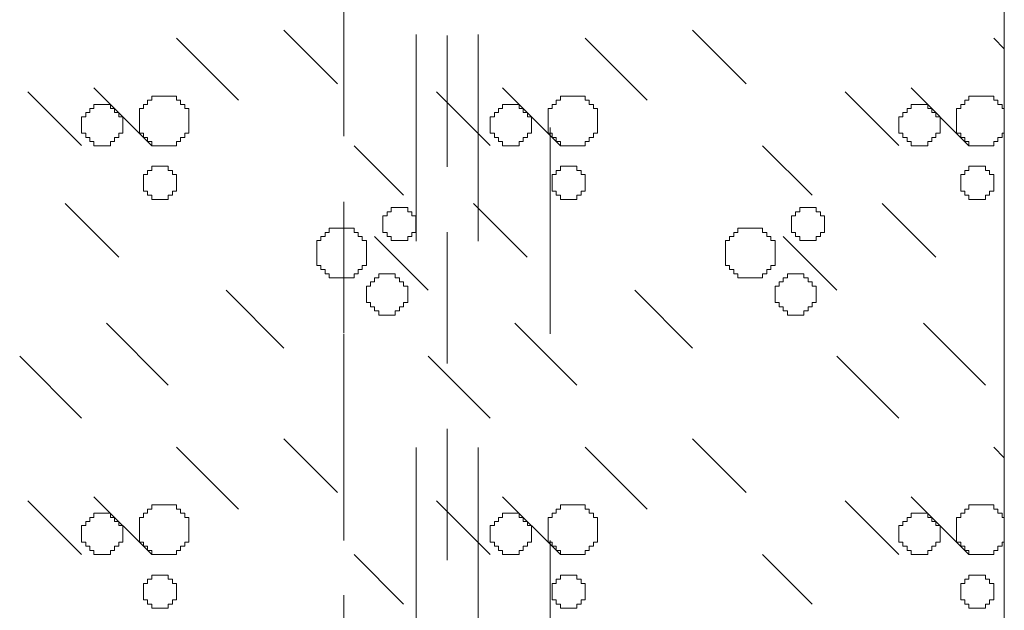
# Model space of a CAD drawing. Header units: millimetres. Extents: x -2274 to 12297, y -16157 to 26321.
# Tile 166 of 256: x -1697 to -1649, y -867 to -839. Entities that reach past the tile are written whole.
import ezdxf

# ---------------------------------------------------------------- set-up
doc = ezdxf.new("R2010")
doc.units = ezdxf.units.MM
doc.linetypes.add('4002', pattern=[2, 1, -1])
doc.linetypes.add('DASHED', pattern=[19.05, 12.7, -6.35])
doc.layers.add('- niebieska cienka - izolacja', color=120, linetype='Continuous')
doc.layers.add('- niebieska gruba', color=161, linetype='Continuous')
doc.layers.add('CIENKA - KRESKOWANIA', color=254, linetype='Continuous', lineweight=0)
doc.layers.add('DO USU', color=7, linetype='Continuous', true_color=0x969696)

msp = doc.modelspace()

# ---------------------------------------------------------------- linework, layer by layer
at = {"layer": '- niebieska cienka - izolacja', "color": 253, "linetype": 'Continuous', "lineweight": 13}
for p, q in [((-1689.111, -839.684), (-1686.111, -842.684)), ((-1689.111, -839.684), (-1686.111, -842.684)), ((-1683.913, -839.282), (-1681.313, -841.882)), ((-1683.913, -839.282), (-1681.313, -841.882)), ((-1669.311, -839.684), (-1666.311, -842.684)), ((-1669.311, -839.684), (-1666.311, -842.684)), ((-1664.113, -839.282), (-1661.513, -841.882)), ((-1664.113, -839.282), (-1661.513, -841.882)), ((-1649.511, -839.684), (-1649, -840.195)), ((-1649.511, -839.684), (-1649, -840.195)), ((-1693.111, -842.084), (-1690.311, -844.884)), ((-1693.111, -842.084), (-1690.311, -844.884)), ((-1673.311, -842.084), (-1670.511, -844.884)), ((-1673.311, -842.084), (-1670.511, -844.884)), ((-1653.511, -842.084), (-1650.711, -844.884)), ((-1653.511, -842.084), (-1650.711, -844.884)), ((-1696.313, -842.282), (-1693.713, -844.882)), ((-1696.313, -842.282), (-1693.713, -844.882)), ((-1690.311, -842.683), (-1690.311, -842.483)), ((-1690.311, -842.483), (-1690.111, -842.483)), ((-1690.111, -842.483), (-1689.911, -842.483)), ((-1689.911, -842.483), (-1689.711, -842.483)), ((-1689.711, -842.483), (-1689.511, -842.483)), ((-1689.511, -842.483), (-1689.311, -842.483)), ((-1689.311, -842.483), (-1689.111, -842.483)), ((-1689.111, -842.683), (-1689.111, -842.483)), ((-1676.513, -842.282), (-1673.913, -844.882)), ((-1676.513, -842.282), (-1673.913, -844.882)), ((-1670.511, -842.683), (-1670.511, -842.483)), ((-1670.511, -842.483), (-1670.311, -842.483)), ((-1670.311, -842.483), (-1670.111, -842.483)), ((-1670.111, -842.483), (-1669.911, -842.483)), ((-1669.911, -842.483), (-1669.711, -842.483)), ((-1669.711, -842.483), (-1669.511, -842.483)), ((-1669.511, -842.483), (-1669.311, -842.483)), ((-1669.311, -842.683), (-1669.311, -842.483)), ((-1656.713, -842.282), (-1654.113, -844.882)), ((-1656.713, -842.282), (-1654.113, -844.882)), ((-1650.711, -842.683), (-1650.711, -842.483)), ((-1650.711, -842.483), (-1650.511, -842.483)), ((-1650.511, -842.483), (-1650.311, -842.483)), ((-1650.311, -842.483), (-1650.111, -842.483)), ((-1650.111, -842.483), (-1649.911, -842.483)), ((-1649.911, -842.483), (-1649.711, -842.483)), ((-1649.711, -842.483), (-1649.511, -842.483)), ((-1649.511, -842.683), (-1649.511, -842.483)), ((-1693.111, -842.883), (-1692.911, -842.883)), ((-1693.111, -843.083), (-1693.111, -842.883)), ((-1692.911, -842.883), (-1692.711, -842.883)), ((-1692.711, -842.883), (-1692.511, -842.883)), ((-1692.511, -842.883), (-1692.311, -842.883)), ((-1692.311, -843.083), (-1692.311, -842.883)), ((-1690.711, -843.083), (-1690.711, -842.883)), ((-1690.711, -842.883), (-1690.511, -842.883)), ((-1690.511, -842.883), (-1690.511, -842.683)), ((-1690.511, -842.683), (-1690.311, -842.683)), ((-1689.111, -842.683), (-1688.911, -842.683)), ((-1688.911, -842.883), (-1688.911, -842.683)), ((-1688.911, -842.883), (-1688.711, -842.883)), ((-1688.711, -843.083), (-1688.711, -842.883)), ((-1673.311, -842.883), (-1673.111, -842.883)), ((-1673.311, -843.083), (-1673.311, -842.883)), ((-1673.111, -842.883), (-1672.911, -842.883)), ((-1672.911, -842.883), (-1672.711, -842.883)), ((-1672.711, -842.883), (-1672.511, -842.883)), ((-1672.511, -843.083), (-1672.511, -842.883)), ((-1670.911, -843.083), (-1670.911, -842.883)), ((-1670.911, -842.883), (-1670.711, -842.883)), ((-1670.711, -842.883), (-1670.711, -842.683)), ((-1670.711, -842.683), (-1670.511, -842.683)), ((-1669.311, -842.683), (-1669.111, -842.683)), ((-1669.111, -842.883), (-1669.111, -842.683)), ((-1669.111, -842.883), (-1668.911, -842.883)), ((-1668.911, -843.083), (-1668.911, -842.883)), ((-1653.511, -842.883), (-1653.311, -842.883)), ((-1653.511, -843.083), (-1653.511, -842.883)), ((-1653.311, -842.883), (-1653.111, -842.883)), ((-1653.111, -842.883), (-1652.911, -842.883)), ((-1652.911, -842.883), (-1652.711, -842.883)), ((-1652.711, -843.083), (-1652.711, -842.883)), ((-1651.111, -843.083), (-1651.111, -842.883)), ((-1651.111, -842.883), (-1650.911, -842.883)), ((-1650.911, -842.883), (-1650.911, -842.683)), ((-1650.911, -842.683), (-1650.711, -842.683)), ((-1649.511, -842.683), (-1649.311, -842.683)), ((-1649.311, -842.883), (-1649.311, -842.683)), ((-1649.311, -842.883), (-1649.111, -842.883)), ((-1649.111, -843.083), (-1649.111, -842.883)), ((-1693.711, -843.483), (-1693.511, -843.483)), ((-1693.711, -843.683), (-1693.711, -843.483)), ((-1693.511, -843.483), (-1693.511, -843.283)), ((-1693.511, -843.283), (-1693.311, -843.283)), ((-1693.311, -843.083), (-1693.111, -843.083)), ((-1693.311, -843.283), (-1693.311, -843.083)), ((-1692.311, -843.083), (-1692.111, -843.083)), ((-1692.111, -843.283), (-1692.111, -843.083)), ((-1692.111, -843.283), (-1691.911, -843.283)), ((-1691.911, -843.483), (-1691.911, -843.283)), ((-1691.911, -843.483), (-1691.711, -843.483)), ((-1691.711, -843.683), (-1691.711, -843.483)), ((-1690.911, -843.283), (-1690.911, -843.083)), ((-1690.911, -843.083), (-1690.711, -843.083)), ((-1690.911, -843.483), (-1690.911, -843.283)), ((-1690.911, -843.683), (-1690.911, -843.483)), ((-1688.711, -843.083), (-1688.511, -843.083)), ((-1688.511, -843.283), (-1688.511, -843.083)), ((-1688.511, -843.483), (-1688.511, -843.283)), ((-1688.511, -843.683), (-1688.511, -843.483)), ((-1673.911, -843.483), (-1673.711, -843.483)), ((-1673.911, -843.683), (-1673.911, -843.483)), ((-1673.711, -843.483), (-1673.711, -843.283)), ((-1673.711, -843.283), (-1673.511, -843.283)), ((-1673.511, -843.083), (-1673.311, -843.083)), ((-1673.511, -843.283), (-1673.511, -843.083)), ((-1672.511, -843.083), (-1672.311, -843.083)), ((-1672.311, -843.283), (-1672.311, -843.083)), ((-1672.311, -843.283), (-1672.111, -843.283)), ((-1672.111, -843.483), (-1672.111, -843.283)), ((-1672.111, -843.483), (-1671.911, -843.483)), ((-1671.911, -843.683), (-1671.911, -843.483)), ((-1671.111, -843.283), (-1671.111, -843.083)), ((-1671.111, -843.083), (-1670.911, -843.083)), ((-1671.111, -843.483), (-1671.111, -843.283)), ((-1671.111, -843.683), (-1671.111, -843.483)), ((-1668.911, -843.083), (-1668.711, -843.083)), ((-1668.711, -843.283), (-1668.711, -843.083)), ((-1668.711, -843.483), (-1668.711, -843.283)), ((-1668.711, -843.683), (-1668.711, -843.483)), ((-1654.111, -843.483), (-1653.911, -843.483)), ((-1654.111, -843.683), (-1654.111, -843.483)), ((-1653.911, -843.483), (-1653.911, -843.283)), ((-1653.911, -843.283), (-1653.711, -843.283)), ((-1653.711, -843.083), (-1653.511, -843.083)), ((-1653.711, -843.283), (-1653.711, -843.083)), ((-1652.711, -843.083), (-1652.511, -843.083)), ((-1652.511, -843.283), (-1652.511, -843.083)), ((-1652.511, -843.283), (-1652.311, -843.283)), ((-1652.311, -843.483), (-1652.311, -843.283)), ((-1652.311, -843.483), (-1652.111, -843.483)), ((-1652.111, -843.683), (-1652.111, -843.483)), ((-1651.311, -843.283), (-1651.311, -843.083)), ((-1651.311, -843.083), (-1651.111, -843.083)), ((-1651.311, -843.483), (-1651.311, -843.283)), ((-1651.311, -843.683), (-1651.311, -843.483)), ((-1649.111, -843.083), (-1649, -843.083)), ((-1693.711, -843.883), (-1693.711, -843.683)), ((-1693.711, -844.083), (-1693.711, -843.883)), ((-1691.711, -843.883), (-1691.711, -843.683)), ((-1691.711, -844.083), (-1691.711, -843.883)), ((-1690.911, -843.883), (-1690.911, -843.683)), ((-1690.911, -844.083), (-1690.911, -843.883)), ((-1688.511, -843.883), (-1688.511, -843.683)), ((-1688.511, -844.083), (-1688.511, -843.883)), ((-1673.911, -843.883), (-1673.911, -843.683)), ((-1673.911, -844.083), (-1673.911, -843.883)), ((-1671.911, -843.883), (-1671.911, -843.683)), ((-1671.911, -844.083), (-1671.911, -843.883)), ((-1671.111, -843.883), (-1671.111, -843.683)), ((-1671.111, -844.083), (-1671.111, -843.883)), ((-1668.711, -843.883), (-1668.711, -843.683)), ((-1668.711, -844.083), (-1668.711, -843.883)), ((-1654.111, -843.883), (-1654.111, -843.683)), ((-1654.111, -844.083), (-1654.111, -843.883)), ((-1652.111, -843.883), (-1652.111, -843.683)), ((-1652.111, -844.083), (-1652.111, -843.883)), ((-1651.311, -843.883), (-1651.311, -843.683)), ((-1651.311, -844.083), (-1651.311, -843.883)), ((-1693.711, -844.283), (-1693.711, -844.083)), ((-1693.711, -844.283), (-1693.511, -844.283)), ((-1693.511, -844.483), (-1693.511, -844.283)), ((-1693.511, -844.483), (-1693.311, -844.483)), ((-1693.311, -844.683), (-1693.311, -844.483)), ((-1692.111, -844.683), (-1692.111, -844.483)), ((-1692.111, -844.483), (-1691.911, -844.483)), ((-1691.911, -844.483), (-1691.911, -844.283)), ((-1691.911, -844.283), (-1691.711, -844.283)), ((-1691.711, -844.283), (-1691.711, -844.083)), ((-1690.911, -844.283), (-1690.911, -844.083)), ((-1690.911, -844.283), (-1690.711, -844.283)), ((-1690.711, -844.483), (-1690.711, -844.283)), ((-1690.711, -844.483), (-1690.511, -844.483)), ((-1690.511, -844.683), (-1690.511, -844.483)), ((-1688.911, -844.483), (-1688.711, -844.483)), ((-1688.911, -844.683), (-1688.911, -844.483)), ((-1688.711, -844.283), (-1688.511, -844.283)), ((-1688.711, -844.483), (-1688.711, -844.283)), ((-1688.511, -844.283), (-1688.511, -844.083)), ((-1673.911, -844.283), (-1673.911, -844.083)), ((-1673.911, -844.283), (-1673.711, -844.283)), ((-1673.711, -844.483), (-1673.711, -844.283)), ((-1673.711, -844.483), (-1673.511, -844.483)), ((-1673.511, -844.683), (-1673.511, -844.483)), ((-1672.311, -844.683), (-1672.311, -844.483)), ((-1672.311, -844.483), (-1672.111, -844.483)), ((-1672.111, -844.483), (-1672.111, -844.283)), ((-1672.111, -844.283), (-1671.911, -844.283)), ((-1671.911, -844.283), (-1671.911, -844.083)), ((-1671.111, -844.283), (-1671.111, -844.083)), ((-1671.111, -844.283), (-1670.911, -844.283)), ((-1670.911, -844.483), (-1670.911, -844.283)), ((-1670.911, -844.483), (-1670.711, -844.483)), ((-1670.711, -844.683), (-1670.711, -844.483)), ((-1669.111, -844.483), (-1668.911, -844.483)), ((-1669.111, -844.683), (-1669.111, -844.483)), ((-1668.911, -844.283), (-1668.711, -844.283)), ((-1668.911, -844.483), (-1668.911, -844.283)), ((-1668.711, -844.283), (-1668.711, -844.083)), ((-1654.111, -844.283), (-1654.111, -844.083)), ((-1654.111, -844.283), (-1653.911, -844.283)), ((-1653.911, -844.483), (-1653.911, -844.283)), ((-1653.911, -844.483), (-1653.711, -844.483)), ((-1653.711, -844.683), (-1653.711, -844.483)), ((-1652.511, -844.683), (-1652.511, -844.483)), ((-1652.511, -844.483), (-1652.311, -844.483)), ((-1652.311, -844.483), (-1652.311, -844.283)), ((-1652.311, -844.283), (-1652.111, -844.283)), ((-1652.111, -844.283), (-1652.111, -844.083)), ((-1651.311, -844.283), (-1651.311, -844.083)), ((-1651.311, -844.283), (-1651.111, -844.283)), ((-1651.111, -844.483), (-1651.111, -844.283)), ((-1651.111, -844.483), (-1650.911, -844.483)), ((-1650.911, -844.683), (-1650.911, -844.483)), ((-1649.311, -844.483), (-1649.111, -844.483)), ((-1649.311, -844.683), (-1649.311, -844.483)), ((-1649.111, -844.283), (-1649, -844.283)), ((-1649.111, -844.483), (-1649.111, -844.283)), ((-1693.311, -844.683), (-1693.111, -844.683)), ((-1693.111, -844.883), (-1693.111, -844.683)), ((-1693.111, -844.883), (-1692.911, -844.883)), ((-1692.911, -844.883), (-1692.711, -844.883)), ((-1692.711, -844.883), (-1692.511, -844.883)), ((-1692.511, -844.883), (-1692.311, -844.883)), ((-1692.311, -844.883), (-1692.311, -844.683)), ((-1692.311, -844.683), (-1692.111, -844.683)), ((-1690.511, -844.683), (-1690.311, -844.683)), ((-1690.311, -844.883), (-1690.311, -844.683)), ((-1690.311, -844.883), (-1690.111, -844.883)), ((-1690.111, -844.883), (-1689.911, -844.883)), ((-1689.911, -844.883), (-1689.711, -844.883)), ((-1689.711, -844.883), (-1689.511, -844.883)), ((-1689.511, -844.883), (-1689.311, -844.883)), ((-1689.311, -844.883), (-1689.111, -844.883)), ((-1689.111, -844.683), (-1688.911, -844.683)), ((-1689.111, -844.883), (-1689.111, -844.683)), ((-1680.511, -844.884), (-1678.111, -847.284)), ((-1680.511, -844.884), (-1678.111, -847.284)), ((-1673.511, -844.683), (-1673.311, -844.683)), ((-1673.311, -844.883), (-1673.311, -844.683)), ((-1673.311, -844.883), (-1673.111, -844.883)), ((-1673.111, -844.883), (-1672.911, -844.883)), ((-1672.911, -844.883), (-1672.711, -844.883)), ((-1672.711, -844.883), (-1672.511, -844.883)), ((-1672.511, -844.883), (-1672.511, -844.683)), ((-1672.511, -844.683), (-1672.311, -844.683)), ((-1670.711, -844.683), (-1670.511, -844.683)), ((-1670.511, -844.883), (-1670.511, -844.683)), ((-1670.511, -844.883), (-1670.311, -844.883)), ((-1670.311, -844.883), (-1670.111, -844.883)), ((-1670.111, -844.883), (-1669.911, -844.883)), ((-1669.911, -844.883), (-1669.711, -844.883)), ((-1669.711, -844.883), (-1669.511, -844.883)), ((-1669.511, -844.883), (-1669.311, -844.883)), ((-1669.311, -844.683), (-1669.111, -844.683)), ((-1669.311, -844.883), (-1669.311, -844.683)), ((-1660.711, -844.884), (-1658.311, -847.284)), ((-1660.711, -844.884), (-1658.311, -847.284)), ((-1653.711, -844.683), (-1653.511, -844.683)), ((-1653.511, -844.883), (-1653.511, -844.683)), ((-1653.511, -844.883), (-1653.311, -844.883)), ((-1653.311, -844.883), (-1653.111, -844.883)), ((-1653.111, -844.883), (-1652.911, -844.883)), ((-1652.911, -844.883), (-1652.711, -844.883)), ((-1652.711, -844.883), (-1652.711, -844.683)), ((-1652.711, -844.683), (-1652.511, -844.683)), ((-1650.911, -844.683), (-1650.711, -844.683)), ((-1650.711, -844.883), (-1650.711, -844.683)), ((-1650.711, -844.883), (-1650.511, -844.883)), ((-1650.511, -844.883), (-1650.311, -844.883)), ((-1650.311, -844.883), (-1650.111, -844.883)), ((-1650.111, -844.883), (-1649.911, -844.883)), ((-1649.911, -844.883), (-1649.711, -844.883)), ((-1649.711, -844.883), (-1649.511, -844.883)), ((-1649.511, -844.683), (-1649.311, -844.683)), ((-1649.511, -844.883), (-1649.511, -844.683)), ((-1690.311, -846.083), (-1690.311, -845.883)), ((-1690.311, -845.883), (-1690.111, -845.883)), ((-1690.111, -845.883), (-1689.911, -845.883)), ((-1689.911, -845.883), (-1689.711, -845.883)), ((-1689.711, -845.883), (-1689.511, -845.883)), ((-1689.511, -846.083), (-1689.511, -845.883)), ((-1670.511, -846.083), (-1670.511, -845.883)), ((-1670.511, -845.883), (-1670.311, -845.883)), ((-1670.311, -845.883), (-1670.111, -845.883)), ((-1670.111, -845.883), (-1669.911, -845.883)), ((-1669.911, -845.883), (-1669.711, -845.883)), ((-1669.711, -846.083), (-1669.711, -845.883)), ((-1650.711, -846.083), (-1650.711, -845.883)), ((-1650.711, -845.883), (-1650.511, -845.883)), ((-1650.511, -845.883), (-1650.311, -845.883)), ((-1650.311, -845.883), (-1650.111, -845.883)), ((-1650.111, -845.883), (-1649.911, -845.883)), ((-1649.911, -846.083), (-1649.911, -845.883)), ((-1690.711, -846.483), (-1690.711, -846.283)), ((-1690.711, -846.283), (-1690.511, -846.283)), ((-1690.511, -846.083), (-1690.311, -846.083)), ((-1690.511, -846.283), (-1690.511, -846.083)), ((-1689.511, -846.083), (-1689.311, -846.083)), ((-1689.311, -846.283), (-1689.311, -846.083)), ((-1689.311, -846.283), (-1689.111, -846.283)), ((-1689.111, -846.483), (-1689.111, -846.283)), ((-1670.911, -846.483), (-1670.911, -846.283)), ((-1670.911, -846.283), (-1670.711, -846.283)), ((-1670.711, -846.083), (-1670.511, -846.083)), ((-1670.711, -846.283), (-1670.711, -846.083)), ((-1669.711, -846.083), (-1669.511, -846.083)), ((-1669.511, -846.283), (-1669.511, -846.083)), ((-1669.511, -846.283), (-1669.311, -846.283)), ((-1669.311, -846.483), (-1669.311, -846.283)), ((-1651.111, -846.483), (-1651.111, -846.283)), ((-1651.111, -846.283), (-1650.911, -846.283)), ((-1650.911, -846.083), (-1650.711, -846.083)), ((-1650.911, -846.283), (-1650.911, -846.083)), ((-1649.911, -846.083), (-1649.711, -846.083)), ((-1649.711, -846.283), (-1649.711, -846.083)), ((-1649.711, -846.283), (-1649.511, -846.283)), ((-1649.511, -846.483), (-1649.511, -846.283)), ((-1690.711, -846.683), (-1690.711, -846.483)), ((-1690.711, -846.883), (-1690.711, -846.683)), ((-1689.111, -846.683), (-1689.111, -846.483)), ((-1689.111, -846.883), (-1689.111, -846.683)), ((-1670.911, -846.683), (-1670.911, -846.483)), ((-1670.911, -846.883), (-1670.911, -846.683)), ((-1669.311, -846.683), (-1669.311, -846.483)), ((-1669.311, -846.883), (-1669.311, -846.683)), ((-1651.111, -846.683), (-1651.111, -846.483)), ((-1651.111, -846.883), (-1651.111, -846.683)), ((-1649.511, -846.683), (-1649.511, -846.483)), ((-1649.511, -846.883), (-1649.511, -846.683)), ((-1690.711, -847.083), (-1690.711, -846.883)), ((-1690.711, -847.083), (-1690.511, -847.083)), ((-1690.511, -847.283), (-1690.511, -847.083)), ((-1690.511, -847.283), (-1690.311, -847.283)), ((-1690.311, -847.483), (-1690.311, -847.283)), ((-1689.511, -847.283), (-1689.311, -847.283)), ((-1689.511, -847.483), (-1689.511, -847.283)), ((-1689.311, -847.083), (-1689.111, -847.083)), ((-1689.311, -847.283), (-1689.311, -847.083)), ((-1689.111, -847.083), (-1689.111, -846.883)), ((-1670.911, -847.083), (-1670.911, -846.883)), ((-1670.911, -847.083), (-1670.711, -847.083)), ((-1670.711, -847.283), (-1670.711, -847.083)), ((-1670.711, -847.283), (-1670.511, -847.283)), ((-1670.511, -847.483), (-1670.511, -847.283)), ((-1669.711, -847.283), (-1669.511, -847.283)), ((-1669.711, -847.483), (-1669.711, -847.283)), ((-1669.511, -847.083), (-1669.311, -847.083)), ((-1669.511, -847.283), (-1669.511, -847.083)), ((-1669.311, -847.083), (-1669.311, -846.883)), ((-1651.111, -847.083), (-1651.111, -846.883)), ((-1651.111, -847.083), (-1650.911, -847.083)), ((-1650.911, -847.283), (-1650.911, -847.083)), ((-1650.911, -847.283), (-1650.711, -847.283)), ((-1650.711, -847.483), (-1650.711, -847.283)), ((-1649.911, -847.283), (-1649.711, -847.283)), ((-1649.911, -847.483), (-1649.911, -847.283)), ((-1649.711, -847.083), (-1649.511, -847.083)), ((-1649.711, -847.283), (-1649.711, -847.083)), ((-1649.511, -847.083), (-1649.511, -846.883)), ((-1694.513, -847.682), (-1691.913, -850.282)), ((-1694.513, -847.682), (-1691.913, -850.282)), ((-1690.311, -847.483), (-1690.111, -847.483)), ((-1690.111, -847.483), (-1689.911, -847.483)), ((-1689.911, -847.483), (-1689.711, -847.483)), ((-1689.711, -847.483), (-1689.511, -847.483)), ((-1674.713, -847.682), (-1672.113, -850.282)), ((-1674.713, -847.682), (-1672.113, -850.282)), ((-1670.511, -847.483), (-1670.311, -847.483)), ((-1670.311, -847.483), (-1670.111, -847.483)), ((-1670.111, -847.483), (-1669.911, -847.483)), ((-1669.911, -847.483), (-1669.711, -847.483)), ((-1654.913, -847.682), (-1652.313, -850.282)), ((-1654.913, -847.682), (-1652.313, -850.282)), ((-1650.711, -847.483), (-1650.511, -847.483)), ((-1650.511, -847.483), (-1650.311, -847.483)), ((-1650.311, -847.483), (-1650.111, -847.483)), ((-1650.111, -847.483), (-1649.911, -847.483)), ((-1679.111, -848.483), (-1679.111, -848.283)), ((-1679.111, -848.283), (-1678.911, -848.283)), ((-1678.911, -848.083), (-1678.711, -848.083)), ((-1678.911, -848.283), (-1678.911, -848.083)), ((-1678.711, -848.083), (-1678.711, -847.883)), ((-1678.711, -847.883), (-1678.511, -847.883)), ((-1678.511, -847.883), (-1678.311, -847.883)), ((-1678.311, -847.883), (-1678.111, -847.883)), ((-1678.111, -847.883), (-1677.911, -847.883)), ((-1677.911, -848.083), (-1677.911, -847.883)), ((-1677.911, -848.083), (-1677.711, -848.083)), ((-1677.711, -848.283), (-1677.711, -848.083)), ((-1677.711, -848.283), (-1677.511, -848.283)), ((-1677.511, -848.483), (-1677.511, -848.283)), ((-1659.311, -848.483), (-1659.311, -848.283)), ((-1659.311, -848.283), (-1659.111, -848.283)), ((-1659.111, -848.083), (-1658.911, -848.083)), ((-1659.111, -848.283), (-1659.111, -848.083)), ((-1658.911, -848.083), (-1658.911, -847.883)), ((-1658.911, -847.883), (-1658.711, -847.883)), ((-1658.711, -847.883), (-1658.511, -847.883)), ((-1658.511, -847.883), (-1658.311, -847.883)), ((-1658.311, -847.883), (-1658.111, -847.883)), ((-1658.111, -848.083), (-1658.111, -847.883)), ((-1658.111, -848.083), (-1657.911, -848.083)), ((-1657.911, -848.283), (-1657.911, -848.083)), ((-1657.911, -848.283), (-1657.711, -848.283)), ((-1657.711, -848.483), (-1657.711, -848.283)), ((-1679.111, -848.683), (-1679.111, -848.483)), ((-1679.111, -848.883), (-1679.111, -848.683)), ((-1677.511, -848.683), (-1677.511, -848.483)), ((-1677.511, -848.883), (-1677.511, -848.683)), ((-1659.311, -848.683), (-1659.311, -848.483)), ((-1659.311, -848.883), (-1659.311, -848.683)), ((-1657.711, -848.683), (-1657.711, -848.483)), ((-1657.711, -848.883), (-1657.711, -848.683)), ((-1681.911, -849.283), (-1681.911, -849.083)), ((-1681.911, -849.083), (-1681.711, -849.083)), ((-1681.711, -849.083), (-1681.711, -848.883)), ((-1681.711, -848.883), (-1681.511, -848.883)), ((-1681.511, -848.883), (-1681.311, -848.883)), ((-1681.311, -848.883), (-1681.111, -848.883)), ((-1681.111, -848.883), (-1680.911, -848.883)), ((-1680.911, -848.883), (-1680.711, -848.883)), ((-1680.711, -848.883), (-1680.511, -848.883)), ((-1680.511, -849.083), (-1680.511, -848.883)), ((-1680.511, -849.083), (-1680.311, -849.083)), ((-1680.311, -849.283), (-1680.311, -849.083)), ((-1679.111, -849.083), (-1679.111, -848.883)), ((-1679.111, -849.083), (-1678.911, -849.083)), ((-1678.911, -849.283), (-1678.911, -849.083)), ((-1677.711, -849.083), (-1677.511, -849.083)), ((-1677.711, -849.283), (-1677.711, -849.083)), ((-1677.511, -849.083), (-1677.511, -848.883)), ((-1662.111, -849.283), (-1662.111, -849.083)), ((-1662.111, -849.083), (-1661.911, -849.083)), ((-1661.911, -849.083), (-1661.911, -848.883)), ((-1661.911, -848.883), (-1661.711, -848.883)), ((-1661.711, -848.883), (-1661.511, -848.883)), ((-1661.511, -848.883), (-1661.311, -848.883)), ((-1661.311, -848.883), (-1661.111, -848.883)), ((-1661.111, -848.883), (-1660.911, -848.883)), ((-1660.911, -848.883), (-1660.711, -848.883)), ((-1660.711, -849.083), (-1660.711, -848.883)), ((-1660.711, -849.083), (-1660.511, -849.083)), ((-1660.511, -849.283), (-1660.511, -849.083)), ((-1659.311, -849.083), (-1659.311, -848.883)), ((-1659.311, -849.083), (-1659.111, -849.083)), ((-1659.111, -849.283), (-1659.111, -849.083)), ((-1657.911, -849.083), (-1657.711, -849.083)), ((-1657.911, -849.283), (-1657.911, -849.083)), ((-1657.711, -849.083), (-1657.711, -848.883)), ((-1682.311, -849.683), (-1682.311, -849.483)), ((-1682.311, -849.483), (-1682.111, -849.483)), ((-1682.311, -849.883), (-1682.311, -849.683)), ((-1682.111, -849.483), (-1682.111, -849.283)), ((-1682.111, -849.283), (-1681.911, -849.283)), ((-1680.311, -849.283), (-1680.111, -849.283)), ((-1680.111, -849.483), (-1680.111, -849.283)), ((-1680.111, -849.483), (-1679.911, -849.483)), ((-1679.911, -849.683), (-1679.911, -849.483)), ((-1679.911, -849.883), (-1679.911, -849.683)), ((-1679.513, -849.282), (-1676.913, -851.882)), ((-1679.513, -849.282), (-1676.913, -851.882)), ((-1678.911, -849.283), (-1678.711, -849.283)), ((-1678.711, -849.483), (-1678.711, -849.283)), ((-1678.711, -849.483), (-1678.511, -849.483)), ((-1678.511, -849.483), (-1678.311, -849.483)), ((-1678.311, -849.483), (-1678.111, -849.483)), ((-1678.111, -849.483), (-1677.911, -849.483)), ((-1677.911, -849.283), (-1677.711, -849.283)), ((-1677.911, -849.483), (-1677.911, -849.283)), ((-1662.511, -849.683), (-1662.511, -849.483)), ((-1662.511, -849.483), (-1662.311, -849.483)), ((-1662.511, -849.883), (-1662.511, -849.683)), ((-1662.311, -849.483), (-1662.311, -849.283)), ((-1662.311, -849.283), (-1662.111, -849.283)), ((-1660.511, -849.283), (-1660.311, -849.283)), ((-1660.311, -849.483), (-1660.311, -849.283)), ((-1660.311, -849.483), (-1660.111, -849.483)), ((-1660.111, -849.683), (-1660.111, -849.483)), ((-1660.111, -849.883), (-1660.111, -849.683)), ((-1659.713, -849.282), (-1657.113, -851.882)), ((-1659.713, -849.282), (-1657.113, -851.882)), ((-1659.111, -849.283), (-1658.911, -849.283)), ((-1658.911, -849.483), (-1658.911, -849.283)), ((-1658.911, -849.483), (-1658.711, -849.483)), ((-1658.711, -849.483), (-1658.511, -849.483)), ((-1658.511, -849.483), (-1658.311, -849.483)), ((-1658.311, -849.483), (-1658.111, -849.483)), ((-1658.111, -849.283), (-1657.911, -849.283)), ((-1658.111, -849.483), (-1658.111, -849.283)), ((-1682.311, -850.083), (-1682.311, -849.883)), ((-1682.311, -850.283), (-1682.311, -850.083)), ((-1679.911, -850.083), (-1679.911, -849.883)), ((-1679.911, -850.283), (-1679.911, -850.083)), ((-1662.511, -850.083), (-1662.511, -849.883)), ((-1662.511, -850.283), (-1662.511, -850.083)), ((-1660.111, -850.083), (-1660.111, -849.883)), ((-1660.111, -850.283), (-1660.111, -850.083)), ((-1682.311, -850.483), (-1682.311, -850.283)), ((-1682.311, -850.683), (-1682.311, -850.483)), ((-1682.311, -850.683), (-1682.111, -850.683)), ((-1682.111, -850.883), (-1682.111, -850.683)), ((-1680.111, -850.683), (-1679.911, -850.683)), ((-1680.111, -850.883), (-1680.111, -850.683)), ((-1679.911, -850.483), (-1679.911, -850.283)), ((-1679.911, -850.683), (-1679.911, -850.483)), ((-1662.511, -850.483), (-1662.511, -850.283)), ((-1662.511, -850.683), (-1662.511, -850.483)), ((-1662.511, -850.683), (-1662.311, -850.683)), ((-1662.311, -850.883), (-1662.311, -850.683)), ((-1660.311, -850.683), (-1660.111, -850.683)), ((-1660.311, -850.883), (-1660.311, -850.683)), ((-1660.111, -850.483), (-1660.111, -850.283)), ((-1660.111, -850.683), (-1660.111, -850.483)), ((-1682.111, -850.883), (-1681.911, -850.883)), ((-1681.911, -851.083), (-1681.911, -850.883)), ((-1681.911, -851.083), (-1681.711, -851.083)), ((-1681.711, -851.283), (-1681.711, -851.083)), ((-1680.511, -851.083), (-1680.311, -851.083)), ((-1680.511, -851.283), (-1680.511, -851.083)), ((-1680.311, -850.883), (-1680.111, -850.883)), ((-1680.311, -851.083), (-1680.311, -850.883)), ((-1679.311, -851.083), (-1679.111, -851.083)), ((-1679.311, -851.283), (-1679.311, -851.083)), ((-1679.111, -851.083), (-1678.911, -851.083)), ((-1678.911, -851.083), (-1678.711, -851.083)), ((-1678.711, -851.083), (-1678.511, -851.083)), ((-1678.511, -851.283), (-1678.511, -851.083)), ((-1662.311, -850.883), (-1662.111, -850.883)), ((-1662.111, -851.083), (-1662.111, -850.883)), ((-1662.111, -851.083), (-1661.911, -851.083)), ((-1661.911, -851.283), (-1661.911, -851.083)), ((-1660.711, -851.083), (-1660.511, -851.083)), ((-1660.711, -851.283), (-1660.711, -851.083)), ((-1660.511, -850.883), (-1660.311, -850.883)), ((-1660.511, -851.083), (-1660.511, -850.883)), ((-1659.511, -851.083), (-1659.311, -851.083)), ((-1659.511, -851.283), (-1659.511, -851.083)), ((-1659.311, -851.083), (-1659.111, -851.083)), ((-1659.111, -851.083), (-1658.911, -851.083)), ((-1658.911, -851.083), (-1658.711, -851.083)), ((-1658.711, -851.283), (-1658.711, -851.083)), ((-1681.711, -851.283), (-1681.511, -851.283)), ((-1681.511, -851.283), (-1681.311, -851.283)), ((-1681.311, -851.283), (-1681.111, -851.283)), ((-1681.111, -851.283), (-1680.911, -851.283)), ((-1680.911, -851.283), (-1680.711, -851.283)), ((-1680.711, -851.283), (-1680.511, -851.283)), ((-1679.711, -851.683), (-1679.711, -851.483)), ((-1679.711, -851.483), (-1679.511, -851.483)), ((-1679.511, -851.283), (-1679.311, -851.283)), ((-1679.511, -851.483), (-1679.511, -851.283)), ((-1678.511, -851.283), (-1678.311, -851.283)), ((-1678.311, -851.483), (-1678.311, -851.283)), ((-1678.311, -851.483), (-1678.111, -851.483)), ((-1678.111, -851.683), (-1678.111, -851.483)), ((-1661.911, -851.283), (-1661.711, -851.283)), ((-1661.711, -851.283), (-1661.511, -851.283)), ((-1661.511, -851.283), (-1661.311, -851.283)), ((-1661.311, -851.283), (-1661.111, -851.283)), ((-1661.111, -851.283), (-1660.911, -851.283)), ((-1660.911, -851.283), (-1660.711, -851.283)), ((-1659.911, -851.683), (-1659.911, -851.483)), ((-1659.911, -851.483), (-1659.711, -851.483)), ((-1659.711, -851.283), (-1659.511, -851.283)), ((-1659.711, -851.483), (-1659.711, -851.283)), ((-1658.711, -851.283), (-1658.511, -851.283)), ((-1658.511, -851.483), (-1658.511, -851.283)), ((-1658.511, -851.483), (-1658.311, -851.483)), ((-1658.311, -851.683), (-1658.311, -851.483)), ((-1686.711, -851.884), (-1683.911, -854.684)), ((-1686.711, -851.884), (-1683.911, -854.684)), ((-1679.911, -851.683), (-1679.711, -851.683)), ((-1679.911, -851.883), (-1679.911, -851.683)), ((-1679.911, -852.083), (-1679.911, -851.883)), ((-1679.911, -852.283), (-1679.911, -852.083)), ((-1678.111, -851.683), (-1677.911, -851.683)), ((-1677.911, -851.883), (-1677.911, -851.683)), ((-1677.911, -852.083), (-1677.911, -851.883)), ((-1677.911, -852.283), (-1677.911, -852.083)), ((-1666.911, -851.884), (-1664.111, -854.684)), ((-1666.911, -851.884), (-1664.111, -854.684)), ((-1660.111, -851.683), (-1659.911, -851.683)), ((-1660.111, -851.883), (-1660.111, -851.683)), ((-1660.111, -852.083), (-1660.111, -851.883)), ((-1660.111, -852.283), (-1660.111, -852.083)), ((-1658.311, -851.683), (-1658.111, -851.683)), ((-1658.111, -851.883), (-1658.111, -851.683)), ((-1658.111, -852.083), (-1658.111, -851.883)), ((-1658.111, -852.283), (-1658.111, -852.083)), ((-1679.911, -852.483), (-1679.911, -852.283)), ((-1679.911, -852.483), (-1679.711, -852.483)), ((-1679.711, -852.683), (-1679.711, -852.483)), ((-1678.111, -852.683), (-1678.111, -852.483)), ((-1678.111, -852.483), (-1677.911, -852.483)), ((-1677.911, -852.483), (-1677.911, -852.283)), ((-1660.111, -852.483), (-1660.111, -852.283)), ((-1660.111, -852.483), (-1659.911, -852.483)), ((-1659.911, -852.683), (-1659.911, -852.483)), ((-1658.311, -852.683), (-1658.311, -852.483)), ((-1658.311, -852.483), (-1658.111, -852.483)), ((-1658.111, -852.483), (-1658.111, -852.283)), ((-1679.711, -852.683), (-1679.511, -852.683)), ((-1679.511, -852.883), (-1679.511, -852.683)), ((-1679.511, -852.883), (-1679.311, -852.883)), ((-1679.311, -853.083), (-1679.311, -852.883)), ((-1678.511, -853.083), (-1678.511, -852.883)), ((-1678.511, -852.883), (-1678.311, -852.883)), ((-1678.311, -852.883), (-1678.311, -852.683)), ((-1678.311, -852.683), (-1678.111, -852.683)), ((-1659.911, -852.683), (-1659.711, -852.683)), ((-1659.711, -852.883), (-1659.711, -852.683)), ((-1659.711, -852.883), (-1659.511, -852.883)), ((-1659.511, -853.083), (-1659.511, -852.883)), ((-1658.711, -853.083), (-1658.711, -852.883)), ((-1658.711, -852.883), (-1658.511, -852.883)), ((-1658.511, -852.883), (-1658.511, -852.683)), ((-1658.511, -852.683), (-1658.311, -852.683)), ((-1692.511, -853.484), (-1689.511, -856.484)), ((-1692.511, -853.484), (-1689.511, -856.484)), ((-1679.311, -853.083), (-1679.111, -853.083)), ((-1679.111, -853.083), (-1678.911, -853.083)), ((-1678.911, -853.083), (-1678.711, -853.083)), ((-1678.711, -853.083), (-1678.511, -853.083)), ((-1672.711, -853.484), (-1669.711, -856.484)), ((-1672.711, -853.484), (-1669.711, -856.484)), ((-1659.511, -853.083), (-1659.311, -853.083)), ((-1659.311, -853.083), (-1659.111, -853.083)), ((-1659.111, -853.083), (-1658.911, -853.083)), ((-1658.911, -853.083), (-1658.711, -853.083)), ((-1652.911, -853.484), (-1649.911, -856.484)), ((-1652.911, -853.484), (-1649.911, -856.484)), ((-1696.711, -855.084), (-1693.711, -858.084)), ((-1696.711, -855.084), (-1693.711, -858.084)), ((-1676.911, -855.084), (-1673.911, -858.084)), ((-1676.911, -855.084), (-1673.911, -858.084)), ((-1657.111, -855.084), (-1654.111, -858.084)), ((-1657.111, -855.084), (-1654.111, -858.084)), ((-1683.913, -859.082), (-1681.313, -861.682)), ((-1683.913, -859.082), (-1681.313, -861.682)), ((-1664.113, -859.082), (-1661.513, -861.682)), ((-1664.113, -859.082), (-1661.513, -861.682)), ((-1689.111, -859.484), (-1686.111, -862.484)), ((-1689.111, -859.484), (-1686.111, -862.484)), ((-1669.311, -859.484), (-1666.311, -862.484)), ((-1669.311, -859.484), (-1666.311, -862.484)), ((-1649.511, -859.484), (-1649, -859.995)), ((-1649.511, -859.484), (-1649, -859.995)), ((-1696.313, -862.082), (-1693.713, -864.682)), ((-1696.313, -862.082), (-1693.713, -864.682)), ((-1693.111, -861.884), (-1690.311, -864.684)), ((-1693.111, -861.884), (-1690.311, -864.684)), ((-1676.513, -862.082), (-1673.913, -864.682)), ((-1676.513, -862.082), (-1673.913, -864.682)), ((-1673.311, -861.884), (-1670.511, -864.684)), ((-1673.311, -861.884), (-1670.511, -864.684)), ((-1656.713, -862.082), (-1654.113, -864.682)), ((-1656.713, -862.082), (-1654.113, -864.682)), ((-1653.511, -861.884), (-1650.711, -864.684)), ((-1653.511, -861.884), (-1650.711, -864.684)), ((-1690.511, -862.683), (-1690.511, -862.483)), ((-1690.511, -862.483), (-1690.311, -862.483)), ((-1690.311, -862.483), (-1690.311, -862.283)), ((-1690.311, -862.283), (-1690.111, -862.283)), ((-1690.111, -862.283), (-1689.911, -862.283)), ((-1689.911, -862.283), (-1689.711, -862.283)), ((-1689.711, -862.283), (-1689.511, -862.283)), ((-1689.511, -862.283), (-1689.311, -862.283)), ((-1689.311, -862.283), (-1689.111, -862.283)), ((-1689.111, -862.483), (-1689.111, -862.283)), ((-1689.111, -862.483), (-1688.911, -862.483)), ((-1688.911, -862.683), (-1688.911, -862.483)), ((-1670.711, -862.683), (-1670.711, -862.483)), ((-1670.711, -862.483), (-1670.511, -862.483)), ((-1670.511, -862.483), (-1670.511, -862.283)), ((-1670.511, -862.283), (-1670.311, -862.283)), ((-1670.311, -862.283), (-1670.111, -862.283)), ((-1670.111, -862.283), (-1669.911, -862.283)), ((-1669.911, -862.283), (-1669.711, -862.283)), ((-1669.711, -862.283), (-1669.511, -862.283)), ((-1669.511, -862.283), (-1669.311, -862.283)), ((-1669.311, -862.483), (-1669.311, -862.283)), ((-1669.311, -862.483), (-1669.111, -862.483)), ((-1669.111, -862.683), (-1669.111, -862.483)), ((-1650.911, -862.683), (-1650.911, -862.483)), ((-1650.911, -862.483), (-1650.711, -862.483)), ((-1650.711, -862.483), (-1650.711, -862.283)), ((-1650.711, -862.283), (-1650.511, -862.283)), ((-1650.511, -862.283), (-1650.311, -862.283)), ((-1650.311, -862.283), (-1650.111, -862.283)), ((-1650.111, -862.283), (-1649.911, -862.283)), ((-1649.911, -862.283), (-1649.711, -862.283)), ((-1649.711, -862.283), (-1649.511, -862.283)), ((-1649.511, -862.483), (-1649.511, -862.283)), ((-1649.511, -862.483), (-1649.311, -862.483)), ((-1649.311, -862.683), (-1649.311, -862.483)), ((-1693.511, -863.283), (-1693.511, -863.083)), ((-1693.511, -863.083), (-1693.311, -863.083)), ((-1693.311, -862.883), (-1693.111, -862.883)), ((-1693.311, -863.083), (-1693.311, -862.883)), ((-1693.111, -862.683), (-1692.911, -862.683)), ((-1693.111, -862.883), (-1693.111, -862.683)), ((-1692.911, -862.683), (-1692.711, -862.683)), ((-1692.711, -862.683), (-1692.511, -862.683)), ((-1692.511, -862.683), (-1692.311, -862.683)), ((-1692.311, -862.883), (-1692.311, -862.683)), ((-1692.311, -862.883), (-1692.111, -862.883)), ((-1692.111, -863.083), (-1692.111, -862.883)), ((-1692.111, -863.083), (-1691.911, -863.083)), ((-1691.911, -863.283), (-1691.911, -863.083)), ((-1690.911, -863.083), (-1690.911, -862.883)), ((-1690.911, -862.883), (-1690.711, -862.883)), ((-1690.911, -863.283), (-1690.911, -863.083)), ((-1690.711, -862.883), (-1690.711, -862.683)), ((-1690.711, -862.683), (-1690.511, -862.683)), ((-1688.911, -862.683), (-1688.711, -862.683)), ((-1688.711, -862.883), (-1688.711, -862.683)), ((-1688.711, -862.883), (-1688.511, -862.883)), ((-1688.511, -863.083), (-1688.511, -862.883)), ((-1688.511, -863.283), (-1688.511, -863.083)), ((-1673.711, -863.283), (-1673.711, -863.083)), ((-1673.711, -863.083), (-1673.511, -863.083)), ((-1673.511, -862.883), (-1673.311, -862.883)), ((-1673.511, -863.083), (-1673.511, -862.883)), ((-1673.311, -862.683), (-1673.111, -862.683)), ((-1673.311, -862.883), (-1673.311, -862.683)), ((-1673.111, -862.683), (-1672.911, -862.683)), ((-1672.911, -862.683), (-1672.711, -862.683)), ((-1672.711, -862.683), (-1672.511, -862.683)), ((-1672.511, -862.883), (-1672.511, -862.683)), ((-1672.511, -862.883), (-1672.311, -862.883)), ((-1672.311, -863.083), (-1672.311, -862.883)), ((-1672.311, -863.083), (-1672.111, -863.083)), ((-1672.111, -863.283), (-1672.111, -863.083)), ((-1671.111, -863.083), (-1671.111, -862.883)), ((-1671.111, -862.883), (-1670.911, -862.883)), ((-1671.111, -863.283), (-1671.111, -863.083)), ((-1670.911, -862.883), (-1670.911, -862.683)), ((-1670.911, -862.683), (-1670.711, -862.683)), ((-1669.111, -862.683), (-1668.911, -862.683)), ((-1668.911, -862.883), (-1668.911, -862.683)), ((-1668.911, -862.883), (-1668.711, -862.883)), ((-1668.711, -863.083), (-1668.711, -862.883)), ((-1668.711, -863.283), (-1668.711, -863.083)), ((-1653.911, -863.283), (-1653.911, -863.083)), ((-1653.911, -863.083), (-1653.711, -863.083)), ((-1653.711, -862.883), (-1653.511, -862.883)), ((-1653.711, -863.083), (-1653.711, -862.883)), ((-1653.511, -862.683), (-1653.311, -862.683)), ((-1653.511, -862.883), (-1653.511, -862.683)), ((-1653.311, -862.683), (-1653.111, -862.683)), ((-1653.111, -862.683), (-1652.911, -862.683)), ((-1652.911, -862.683), (-1652.711, -862.683)), ((-1652.711, -862.883), (-1652.711, -862.683)), ((-1652.711, -862.883), (-1652.511, -862.883)), ((-1652.511, -863.083), (-1652.511, -862.883)), ((-1652.511, -863.083), (-1652.311, -863.083)), ((-1652.311, -863.283), (-1652.311, -863.083)), ((-1651.311, -863.083), (-1651.311, -862.883)), ((-1651.311, -862.883), (-1651.111, -862.883)), ((-1651.311, -863.283), (-1651.311, -863.083)), ((-1651.111, -862.883), (-1651.111, -862.683)), ((-1651.111, -862.683), (-1650.911, -862.683)), ((-1649.311, -862.683), (-1649.111, -862.683)), ((-1649.111, -862.883), (-1649.111, -862.683)), ((-1649.111, -862.883), (-1649, -862.883)), ((-1693.711, -863.283), (-1693.511, -863.283)), ((-1693.711, -863.483), (-1693.711, -863.283)), ((-1693.711, -863.683), (-1693.711, -863.483)), ((-1691.911, -863.283), (-1691.711, -863.283)), ((-1691.711, -863.483), (-1691.711, -863.283)), ((-1691.711, -863.683), (-1691.711, -863.483)), ((-1690.911, -863.483), (-1690.911, -863.283)), ((-1690.911, -863.683), (-1690.911, -863.483)), ((-1688.511, -863.483), (-1688.511, -863.283)), ((-1688.511, -863.683), (-1688.511, -863.483)), ((-1673.911, -863.283), (-1673.711, -863.283)), ((-1673.911, -863.483), (-1673.911, -863.283)), ((-1673.911, -863.683), (-1673.911, -863.483)), ((-1672.111, -863.283), (-1671.911, -863.283)), ((-1671.911, -863.483), (-1671.911, -863.283)), ((-1671.911, -863.683), (-1671.911, -863.483)), ((-1671.111, -863.483), (-1671.111, -863.283)), ((-1671.111, -863.683), (-1671.111, -863.483)), ((-1668.711, -863.483), (-1668.711, -863.283)), ((-1668.711, -863.683), (-1668.711, -863.483)), ((-1654.111, -863.283), (-1653.911, -863.283)), ((-1654.111, -863.483), (-1654.111, -863.283)), ((-1654.111, -863.683), (-1654.111, -863.483)), ((-1652.311, -863.283), (-1652.111, -863.283)), ((-1652.111, -863.483), (-1652.111, -863.283)), ((-1652.111, -863.683), (-1652.111, -863.483)), ((-1651.311, -863.483), (-1651.311, -863.283)), ((-1651.311, -863.683), (-1651.311, -863.483)), ((-1693.711, -863.883), (-1693.711, -863.683)), ((-1693.711, -864.083), (-1693.711, -863.883)), ((-1691.711, -863.883), (-1691.711, -863.683)), ((-1691.711, -864.083), (-1691.711, -863.883)), ((-1690.911, -863.883), (-1690.911, -863.683)), ((-1690.911, -864.083), (-1690.911, -863.883)), ((-1688.511, -863.883), (-1688.511, -863.683)), ((-1688.511, -864.083), (-1688.511, -863.883)), ((-1673.911, -863.883), (-1673.911, -863.683)), ((-1673.911, -864.083), (-1673.911, -863.883)), ((-1671.911, -863.883), (-1671.911, -863.683)), ((-1671.911, -864.083), (-1671.911, -863.883)), ((-1671.111, -863.883), (-1671.111, -863.683)), ((-1671.111, -864.083), (-1671.111, -863.883)), ((-1668.711, -863.883), (-1668.711, -863.683)), ((-1668.711, -864.083), (-1668.711, -863.883)), ((-1654.111, -863.883), (-1654.111, -863.683)), ((-1654.111, -864.083), (-1654.111, -863.883)), ((-1652.111, -863.883), (-1652.111, -863.683)), ((-1652.111, -864.083), (-1652.111, -863.883)), ((-1651.311, -863.883), (-1651.311, -863.683)), ((-1651.311, -864.083), (-1651.311, -863.883)), ((-1693.711, -864.083), (-1693.511, -864.083)), ((-1693.511, -864.283), (-1693.511, -864.083)), ((-1693.511, -864.283), (-1693.311, -864.283)), ((-1693.311, -864.483), (-1693.311, -864.283)), ((-1693.311, -864.483), (-1693.111, -864.483)), ((-1693.111, -864.683), (-1693.111, -864.483)), ((-1692.311, -864.683), (-1692.311, -864.483)), ((-1692.311, -864.483), (-1692.111, -864.483)), ((-1692.111, -864.483), (-1692.111, -864.283)), ((-1692.111, -864.283), (-1691.911, -864.283)), ((-1691.911, -864.283), (-1691.911, -864.083)), ((-1691.911, -864.083), (-1691.711, -864.083)), ((-1690.911, -864.083), (-1690.711, -864.083)), ((-1690.711, -864.283), (-1690.711, -864.083)), ((-1690.711, -864.283), (-1690.511, -864.283)), ((-1690.511, -864.483), (-1690.511, -864.283)), ((-1690.511, -864.483), (-1690.311, -864.483)), ((-1690.311, -864.683), (-1690.311, -864.483)), ((-1689.111, -864.483), (-1688.911, -864.483)), ((-1689.111, -864.683), (-1689.111, -864.483)), ((-1688.911, -864.283), (-1688.711, -864.283)), ((-1688.911, -864.483), (-1688.911, -864.283)), ((-1688.711, -864.083), (-1688.511, -864.083)), ((-1688.711, -864.283), (-1688.711, -864.083)), ((-1673.911, -864.083), (-1673.711, -864.083)), ((-1673.711, -864.283), (-1673.711, -864.083)), ((-1673.711, -864.283), (-1673.511, -864.283)), ((-1673.511, -864.483), (-1673.511, -864.283)), ((-1673.511, -864.483), (-1673.311, -864.483)), ((-1673.311, -864.683), (-1673.311, -864.483)), ((-1672.511, -864.683), (-1672.511, -864.483)), ((-1672.511, -864.483), (-1672.311, -864.483)), ((-1672.311, -864.483), (-1672.311, -864.283)), ((-1672.311, -864.283), (-1672.111, -864.283)), ((-1672.111, -864.283), (-1672.111, -864.083)), ((-1672.111, -864.083), (-1671.911, -864.083)), ((-1671.111, -864.083), (-1670.911, -864.083)), ((-1670.911, -864.283), (-1670.911, -864.083)), ((-1670.911, -864.283), (-1670.711, -864.283)), ((-1670.711, -864.483), (-1670.711, -864.283)), ((-1670.711, -864.483), (-1670.511, -864.483)), ((-1670.511, -864.683), (-1670.511, -864.483)), ((-1669.311, -864.483), (-1669.111, -864.483)), ((-1669.311, -864.683), (-1669.311, -864.483)), ((-1669.111, -864.283), (-1668.911, -864.283)), ((-1669.111, -864.483), (-1669.111, -864.283)), ((-1668.911, -864.083), (-1668.711, -864.083)), ((-1668.911, -864.283), (-1668.911, -864.083)), ((-1654.111, -864.083), (-1653.911, -864.083)), ((-1653.911, -864.283), (-1653.911, -864.083)), ((-1653.911, -864.283), (-1653.711, -864.283)), ((-1653.711, -864.483), (-1653.711, -864.283)), ((-1653.711, -864.483), (-1653.511, -864.483)), ((-1653.511, -864.683), (-1653.511, -864.483)), ((-1652.711, -864.683), (-1652.711, -864.483)), ((-1652.711, -864.483), (-1652.511, -864.483)), ((-1652.511, -864.483), (-1652.511, -864.283)), ((-1652.511, -864.283), (-1652.311, -864.283)), ((-1652.311, -864.283), (-1652.311, -864.083)), ((-1652.311, -864.083), (-1652.111, -864.083)), ((-1651.311, -864.083), (-1651.111, -864.083)), ((-1651.111, -864.283), (-1651.111, -864.083)), ((-1651.111, -864.283), (-1650.911, -864.283)), ((-1650.911, -864.483), (-1650.911, -864.283)), ((-1650.911, -864.483), (-1650.711, -864.483)), ((-1650.711, -864.683), (-1650.711, -864.483)), ((-1649.511, -864.483), (-1649.311, -864.483)), ((-1649.511, -864.683), (-1649.511, -864.483)), ((-1649.311, -864.283), (-1649.111, -864.283)), ((-1649.311, -864.483), (-1649.311, -864.283)), ((-1649.111, -864.083), (-1649, -864.083)), ((-1649.111, -864.283), (-1649.111, -864.083)), ((-1693.111, -864.683), (-1692.911, -864.683)), ((-1692.911, -864.683), (-1692.711, -864.683)), ((-1692.711, -864.683), (-1692.511, -864.683)), ((-1692.511, -864.683), (-1692.311, -864.683)), ((-1690.311, -864.683), (-1690.111, -864.683)), ((-1690.111, -864.683), (-1689.911, -864.683)), ((-1689.911, -864.683), (-1689.711, -864.683)), ((-1689.711, -864.683), (-1689.511, -864.683)), ((-1689.511, -864.683), (-1689.311, -864.683)), ((-1689.311, -864.683), (-1689.111, -864.683)), ((-1680.511, -864.684), (-1678.111, -867.084)), ((-1680.511, -864.684), (-1678.111, -867.084)), ((-1673.311, -864.683), (-1673.111, -864.683)), ((-1673.111, -864.683), (-1672.911, -864.683)), ((-1672.911, -864.683), (-1672.711, -864.683)), ((-1672.711, -864.683), (-1672.511, -864.683)), ((-1670.511, -864.683), (-1670.311, -864.683)), ((-1670.311, -864.683), (-1670.111, -864.683)), ((-1670.111, -864.683), (-1669.911, -864.683)), ((-1669.911, -864.683), (-1669.711, -864.683)), ((-1669.711, -864.683), (-1669.511, -864.683)), ((-1669.511, -864.683), (-1669.311, -864.683)), ((-1660.711, -864.684), (-1658.311, -867.084)), ((-1660.711, -864.684), (-1658.311, -867.084)), ((-1653.511, -864.683), (-1653.311, -864.683)), ((-1653.311, -864.683), (-1653.111, -864.683)), ((-1653.111, -864.683), (-1652.911, -864.683)), ((-1652.911, -864.683), (-1652.711, -864.683)), ((-1650.711, -864.683), (-1650.511, -864.683)), ((-1650.511, -864.683), (-1650.311, -864.683)), ((-1650.311, -864.683), (-1650.111, -864.683)), ((-1650.111, -864.683), (-1649.911, -864.683)), ((-1649.911, -864.683), (-1649.711, -864.683)), ((-1649.711, -864.683), (-1649.511, -864.683)), ((-1690.511, -865.883), (-1690.311, -865.883)), ((-1690.511, -866.083), (-1690.511, -865.883)), ((-1690.311, -865.883), (-1690.311, -865.683)), ((-1690.311, -865.683), (-1690.111, -865.683)), ((-1690.111, -865.683), (-1689.911, -865.683)), ((-1689.911, -865.683), (-1689.711, -865.683)), ((-1689.711, -865.683), (-1689.511, -865.683)), ((-1689.511, -865.883), (-1689.511, -865.683)), ((-1689.511, -865.883), (-1689.311, -865.883)), ((-1689.311, -866.083), (-1689.311, -865.883)), ((-1670.711, -865.883), (-1670.511, -865.883)), ((-1670.711, -866.083), (-1670.711, -865.883)), ((-1670.511, -865.883), (-1670.511, -865.683)), ((-1670.511, -865.683), (-1670.311, -865.683)), ((-1670.311, -865.683), (-1670.111, -865.683)), ((-1670.111, -865.683), (-1669.911, -865.683)), ((-1669.911, -865.683), (-1669.711, -865.683)), ((-1669.711, -865.883), (-1669.711, -865.683)), ((-1669.711, -865.883), (-1669.511, -865.883)), ((-1669.511, -866.083), (-1669.511, -865.883)), ((-1650.911, -865.883), (-1650.711, -865.883)), ((-1650.911, -866.083), (-1650.911, -865.883)), ((-1650.711, -865.883), (-1650.711, -865.683)), ((-1650.711, -865.683), (-1650.511, -865.683)), ((-1650.511, -865.683), (-1650.311, -865.683)), ((-1650.311, -865.683), (-1650.111, -865.683)), ((-1650.111, -865.683), (-1649.911, -865.683)), ((-1649.911, -865.883), (-1649.911, -865.683)), ((-1649.911, -865.883), (-1649.711, -865.883)), ((-1649.711, -866.083), (-1649.711, -865.883)), ((-1690.711, -866.283), (-1690.711, -866.083)), ((-1690.711, -866.083), (-1690.511, -866.083)), ((-1690.711, -866.483), (-1690.711, -866.283)), ((-1689.311, -866.083), (-1689.111, -866.083)), ((-1689.111, -866.283), (-1689.111, -866.083)), ((-1689.111, -866.483), (-1689.111, -866.283)), ((-1670.911, -866.283), (-1670.911, -866.083)), ((-1670.911, -866.083), (-1670.711, -866.083)), ((-1670.911, -866.483), (-1670.911, -866.283)), ((-1669.511, -866.083), (-1669.311, -866.083)), ((-1669.311, -866.283), (-1669.311, -866.083)), ((-1669.311, -866.483), (-1669.311, -866.283)), ((-1651.111, -866.283), (-1651.111, -866.083)), ((-1651.111, -866.083), (-1650.911, -866.083)), ((-1651.111, -866.483), (-1651.111, -866.283)), ((-1649.711, -866.083), (-1649.511, -866.083)), ((-1649.511, -866.283), (-1649.511, -866.083)), ((-1649.511, -866.483), (-1649.511, -866.283)), ((-1690.711, -866.683), (-1690.711, -866.483)), ((-1690.711, -866.883), (-1690.711, -866.683)), ((-1690.711, -866.883), (-1690.511, -866.883)), ((-1690.511, -867.083), (-1690.511, -866.883)), ((-1689.311, -866.883), (-1689.111, -866.883)), ((-1689.311, -867.083), (-1689.311, -866.883)), ((-1689.111, -866.683), (-1689.111, -866.483)), ((-1689.111, -866.883), (-1689.111, -866.683)), ((-1670.911, -866.683), (-1670.911, -866.483)), ((-1670.911, -866.883), (-1670.911, -866.683)), ((-1670.911, -866.883), (-1670.711, -866.883)), ((-1670.711, -867.083), (-1670.711, -866.883)), ((-1669.511, -866.883), (-1669.311, -866.883)), ((-1669.511, -867.083), (-1669.511, -866.883)), ((-1669.311, -866.683), (-1669.311, -866.483)), ((-1669.311, -866.883), (-1669.311, -866.683)), ((-1651.111, -866.683), (-1651.111, -866.483)), ((-1651.111, -866.883), (-1651.111, -866.683)), ((-1651.111, -866.883), (-1650.911, -866.883)), ((-1650.911, -867.083), (-1650.911, -866.883)), ((-1649.711, -866.883), (-1649.511, -866.883)), ((-1649.711, -867.083), (-1649.711, -866.883)), ((-1649.511, -866.683), (-1649.511, -866.483)), ((-1649.511, -866.883), (-1649.511, -866.683)), ((-1690.511, -867.083), (-1690.311, -867.083)), ((-1690.311, -867.283), (-1690.311, -867.083)), ((-1690.311, -867.283), (-1690.111, -867.283)), ((-1690.111, -867.283), (-1689.911, -867.283)), ((-1689.911, -867.283), (-1689.711, -867.283)), ((-1689.711, -867.283), (-1689.511, -867.283)), ((-1689.511, -867.083), (-1689.311, -867.083)), ((-1689.511, -867.283), (-1689.511, -867.083)), ((-1670.711, -867.083), (-1670.511, -867.083)), ((-1670.511, -867.283), (-1670.511, -867.083)), ((-1670.511, -867.283), (-1670.311, -867.283)), ((-1670.311, -867.283), (-1670.111, -867.283)), ((-1670.111, -867.283), (-1669.911, -867.283)), ((-1669.911, -867.283), (-1669.711, -867.283)), ((-1669.711, -867.083), (-1669.511, -867.083)), ((-1669.711, -867.283), (-1669.711, -867.083)), ((-1650.911, -867.083), (-1650.711, -867.083)), ((-1650.711, -867.283), (-1650.711, -867.083)), ((-1650.711, -867.283), (-1650.511, -867.283)), ((-1650.511, -867.283), (-1650.311, -867.283)), ((-1650.311, -867.283), (-1650.111, -867.283)), ((-1650.111, -867.283), (-1649.911, -867.283)), ((-1649.911, -867.083), (-1649.711, -867.083)), ((-1649.911, -867.283), (-1649.911, -867.083))]:
    msp.add_line(p, q, dxfattribs=at)
at = {"layer": '- niebieska gruba', "color": 253, "lineweight": 13}
msp.add_line((-1649, -784), (-1649, -884), dxfattribs=at)
at = {"layer": 'CIENKA - KRESKOWANIA', "color": 253, "linetype": 'DASHED', "lineweight": 13, "ltscale": 0.5}
for p, q in [((-1676, -884), (-1676, -784)), ((-1681, -873), (-1681, -795))]:
    msp.add_line(p, q, dxfattribs=at)
at = {"layer": 'DO USU', "color": 253, "linetype": '4002', "lineweight": 13, "ltscale": 10}
for p, q in [((-1681, -884), (-1681, -784)), ((-1671, -784), (-1671, -884)), ((-1677.5, -799.5), (-1677.5, -869.5)), ((-1674.5, -869.5), (-1674.5, -799.5))]:
    msp.add_line(p, q, dxfattribs=at)

doc.saveas('drawing.dxf')
